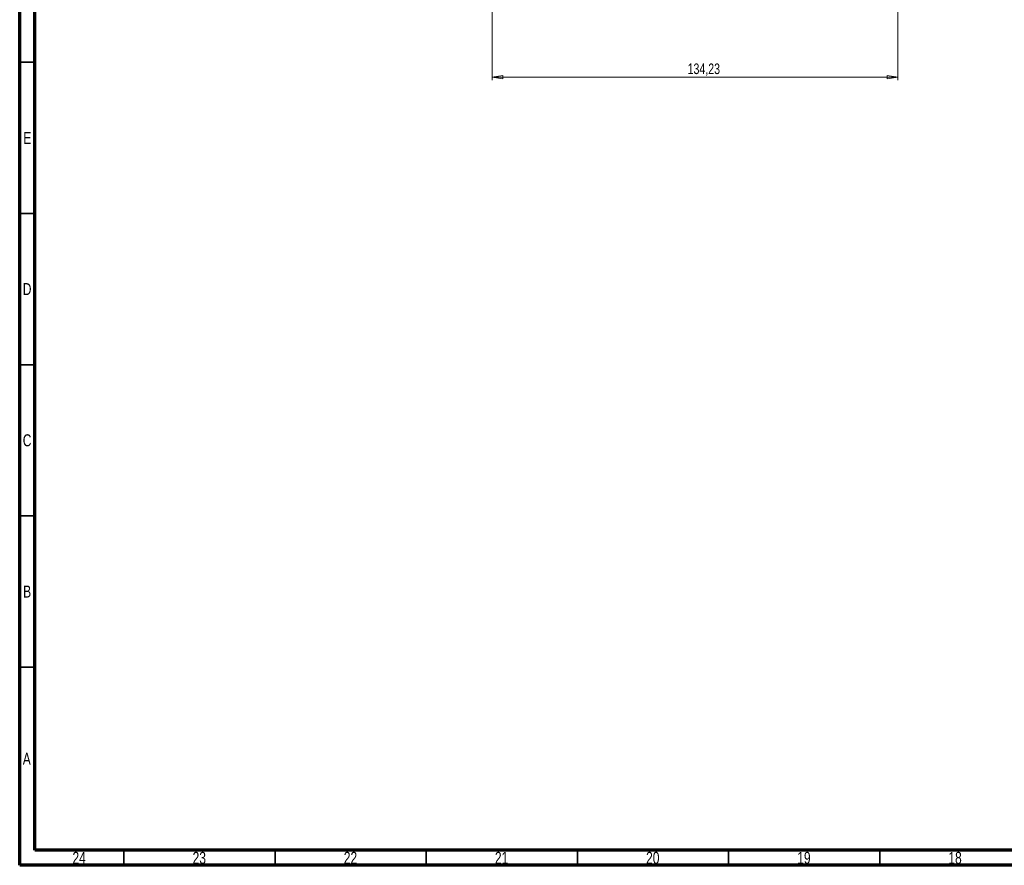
# Model space of a CAD drawing. Header units: millimetres. Extents: x 15 to 1195, y 5 to 836.
# Tile 1 of 35: x 15 to 341, y 5 to 285. Entities that reach past the tile are written whole.
import ezdxf

# ---------------------------------------------------------------- set-up
doc = ezdxf.new("R2010")
doc.units = ezdxf.units.MM
doc.styles.add('SLDTEXTSTYLE0', font='TXT', dxfattribs={"width": 0.75})
doc.dimstyles.new('SLDDIMSTYLE0', dxfattribs={"dimtxt": 3.5, "dimasz": 3.556, "dimexe": 0, "dimexo": 0.0625, "dimgap": 0.875, "dimtad": 1, "dimrnd": 1e-09, "dimzin": 12, "dimdsep": 46, "dimtxsty": 'SLDTEXTSTYLE0', "dimblk1": 'CLOSED', "dimblk2": 'CLOSED', "dimsah": 1, "dimcen": 0.09, "dimadec": 0, "dimazin": 3, "dimtfac": 1, "dimtofl": 0, "dimtmove": 0, "dimatfit": 3, "dimldrblk": 'CLOSED', "dimfxl": 0, "dimfrac": 2, "dimtolj": 1, "dimtzin": 12, "dimarcsym": 0})

# ---------------------------------------------------------------- blocks, each defined once
blk = doc.blocks.new('_Closed')
at = {"color": 0, "linetype": 'ByBlock', "lineweight": -2}
for p, q in [((-1, 0.166667), (0, 0)), ((-1, 0.166667), (-1, -0.166667)), ((0, 0), (-1, -0.166667)), ((0, 0), (-1, 0))]:
    blk.add_line(p, q, dxfattribs=at)
blk = doc.blocks.new('_D_1')
at = {"color": 7, "linetype": 'Continuous', "lineweight": 0}
for p, q in [((171.31, 338.66), (171.31, 264.59)), ((305.53, 290.85), (305.53, 264.59)), ((171.31, 265.59), (305.53, 265.59))]:
    blk.add_line(p, q, dxfattribs=at)
at = {"color": 7, "linetype": 'Continuous', "lineweight": 18, "xscale": 3.556, "yscale": 3.556, "rotation": 180.0000000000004}
blk.add_blockref('_Closed', (171.31, 265.59, 0), dxfattribs=at)
at = {"color": 7, "linetype": 'Continuous', "lineweight": 18, "xscale": 3.556, "yscale": 3.556}
blk.add_blockref('_Closed', (305.53, 265.59, 0), dxfattribs=at)
at = {"color": 7, "linetype": 'Continuous', "lineweight": 18, "insert": (235.94, 270.1), "char_height": 3.5, "attachment_point": 1, "style": 'SLDTEXTSTYLE0'}
blk.add_mtext('134,23', dxfattribs=at)

msp = doc.modelspace()

# ---------------------------------------------------------------- linework, layer by layer
at = {"color": 7, "linetype": 'Continuous', "lineweight": 70}
for p, q in [((15, 5), (15, 836)), ((20, 10), (20, 831)), ((1179, 10), (20, 10)), ((1184, 5), (15, 5))]:
    msp.add_line(p, q, dxfattribs=at)
at = {"color": 7, "linetype": 'Continuous', "lineweight": 35}
for p, q in [((20, 270.5), (15, 270.5)), ((20, 220.5), (15, 220.5)), ((20, 170.5), (15, 170.5)), ((20, 120.5), (15, 120.5)), ((20, 70.5), (15, 70.5)), ((49.5, 10), (49.5, 5)), ((99.5, 10), (99.5, 5)), ((149.5, 10), (149.5, 5)), ((199.5, 10), (199.5, 5)), ((249.5, 10), (249.5, 5)), ((299.5, 10), (299.5, 5))]:
    msp.add_line(p, q, dxfattribs=at)

# ---------------------------------------------------------------- texts
at = {"color": 7, "linetype": 'Continuous', "lineweight": 0, "attachment_point": 2, "style": 'SLDTEXTSTYLE0'}
for s, insert, char_height in [('E', (17.508, 247.499), 3.969), ('D', (17.453, 197.499), 3.969), ('C', (17.459, 147.499), 3.969), ('B', (17.471, 97.499), 3.969), ('A', (17.34, 42.192), 3.969), ('24', (34.67, 9.442), 3.9687), ('23', (74.42, 9.442), 3.9687), ('22', (124.42, 9.442), 3.9687), ('21', (174.42, 9.442), 3.9687), ('20', (224.42, 9.442), 3.9687), ('19', (274.42, 9.442), 3.9687), ('18', (324.42, 9.442), 3.9687)]:
    msp.add_mtext(s, dxfattribs=dict(at, insert=insert, char_height=char_height))

# ---------------------------------------------------------------- dimensions: what is measured, and where the dimension line sits
at = {"color": 7, "linetype": 'Continuous', "lineweight": 18}
dim = msp.add_linear_dim(base=(305.534, 265.593), p1=(171.308, 339.663), p2=(305.534, 291.854), dimstyle='SLDDIMSTYLE0', dxfattribs=at)
dim.commit()
dim.dimension.update_dxf_attribs({"geometry": '_D_1', "text_midpoint": (243.047, 265.593), "dimtype": 160})

doc.saveas('drawing.dxf')
